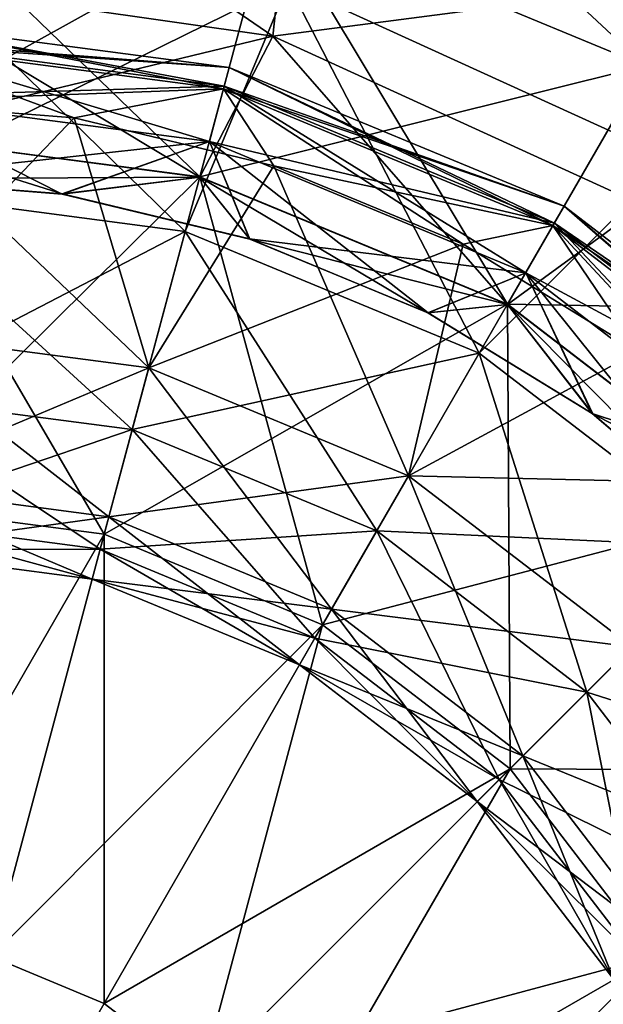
# Model space of a CAD drawing. Header units: millimetres. Extents: x -234 to 234, y -9 to 180.
# Tile 30 of 117: x -199.45 to -197.32, y 47.4 to 50.99. Entities that reach past the tile are written whole.
import ezdxf

# ---------------------------------------------------------------- set-up
doc = ezdxf.new("R2010")
doc.units = ezdxf.units.MM
doc.header["$LTSCALE"] = 106.095679
for name, color, linetype in [('100', 7, 'CONTINUOUS'), ('101', 7, 'CONTINUOUS'), ('102', 7, 'CONTINUOUS'), ('115', 7, 'CONTINUOUS'), ('117', 7, 'CONTINUOUS'), ('118', 7, 'CONTINUOUS'), ('119', 7, 'CONTINUOUS'), ('120', 7, 'CONTINUOUS'), ('97', 7, 'CONTINUOUS'), ('99', 7, 'CONTINUOUS')]:
    doc.layers.add(name, color=color, linetype=linetype)

msp = doc.modelspace()

# ---------------------------------------------------------------- linework, layer by layer
at = {"layer": '100', "color": 7, "linetype": 'CONTINUOUS', "true_color": 0xa2afbf}
for points in [[(-200, 50.5786, 22.7879), (-200, 51.145, 23.9518), (-198.5294, 50.9336, 23.9518), (-200, 50.5786, 22.7879)], [(-200, 50.5786, 22.7879), (-198.5294, 50.9336, 23.9518), (-198.7956, 50.4201, 22.7879), (-200, 50.5786, 22.7879)], [(-198.5294, 50.9336, 23.9518), (-197.6732, 49.9552, 22.7879), (-198.7956, 50.4201, 22.7879), (-198.5294, 50.9336, 23.9518)], [(-198.5294, 50.9336, 23.9518), (-197.1779, 50.3163, 23.9518), (-197.6732, 49.9552, 22.7879), (-198.5294, 50.9336, 23.9518)], [(-200, 50.4136, 21.5041), (-200, 50.5786, 22.7879), (-198.7956, 50.4201, 22.7879), (-200, 50.4136, 21.5041)], [(-200, 50.4136, 21.5041), (-198.7956, 50.4201, 22.7879), (-199.2978, 50.3583, 21.5041), (-200, 50.4136, 21.5041)], [(-199.2978, 50.3583, 21.5041), (-198.7956, 50.4201, 22.7879), (-198.613, 50.1939, 21.5041), (-199.2978, 50.3583, 21.5041)], [(-198.7956, 50.4201, 22.7879), (-197.6732, 49.9552, 22.7879), (-198.613, 50.1939, 21.5041), (-198.7956, 50.4201, 22.7879)], [(-197.1779, 50.3163, 23.9518), (-196.7094, 49.2156, 22.7879), (-197.6732, 49.9552, 22.7879), (-197.1779, 50.3163, 23.9518)], [(-198.613, 50.1939, 21.5041), (-197.6732, 49.9552, 22.7879), (-197.9622, 49.9244, 21.5041), (-198.613, 50.1939, 21.5041)], [(-197.9622, 49.9244, 21.5041), (-197.6732, 49.9552, 22.7879), (-197.3617, 49.5563, 21.5041), (-197.9622, 49.9244, 21.5041)], [(-197.6732, 49.9552, 22.7879), (-196.7094, 49.2156, 22.7879), (-197.3617, 49.5563, 21.5041), (-197.6732, 49.9552, 22.7879)], [(-197.3617, 49.5563, 21.5041), (-196.7094, 49.2156, 22.7879), (-196.8261, 49.0989, 21.5041), (-197.3617, 49.5563, 21.5041)]]:
    msp.add_3dface(points, dxfattribs=at)
at = {"layer": '101', "color": 7, "linetype": 'CONTINUOUS', "true_color": 0xa2afbf}
for points in [[(-200, 50.9115, 20.4864), (-200, 50.9931, 20.8034), (-198.6883, 50.8204, 20.8034), (-200, 50.9115, 20.4864)], [(-200, 50.9931, 20.8034), (-200, 50.9217, 21.1228), (-198.7068, 50.7514, 21.1228), (-200, 50.9931, 20.8034)], [(-200, 50.9931, 20.8034), (-198.7068, 50.7514, 21.1228), (-198.6883, 50.8204, 20.8034), (-200, 50.9931, 20.8034)], [(-200, 50.9217, 21.1228), (-200, 50.7128, 21.3748), (-198.7608, 50.5497, 21.3748), (-200, 50.9217, 21.1228)], [(-200, 50.9217, 21.1228), (-198.7608, 50.5497, 21.3748), (-198.7068, 50.7514, 21.1228), (-200, 50.9217, 21.1228)], [(-200, 50.695, 20.2414), (-200, 50.9115, 20.4864), (-198.7094, 50.7416, 20.4864), (-200, 50.695, 20.2414)], [(-200, 50.9115, 20.4864), (-198.6883, 50.8204, 20.8034), (-198.7094, 50.7416, 20.4864), (-200, 50.9115, 20.4864)], [(-198.6883, 50.8204, 20.8034), (-197.466, 50.3141, 20.8034), (-198.7094, 50.7416, 20.4864), (-198.6883, 50.8204, 20.8034)], [(-198.7068, 50.7514, 21.1228), (-197.5017, 50.2522, 21.1228), (-198.6883, 50.8204, 20.8034), (-198.7068, 50.7514, 21.1228)], [(-198.6883, 50.8204, 20.8034), (-197.5017, 50.2522, 21.1228), (-197.466, 50.3141, 20.8034), (-198.6883, 50.8204, 20.8034)], [(-200, 50.695, 20.2414), (-198.7094, 50.7416, 20.4864), (-199.2538, 50.6363, 20.2414), (-200, 50.695, 20.2414)], [(-199.2538, 50.6363, 20.2414), (-198.7094, 50.7416, 20.4864), (-198.526, 50.4615, 20.2414), (-199.2538, 50.6363, 20.2414)], [(-198.7608, 50.5497, 21.3748), (-197.6061, 50.0714, 21.3748), (-198.7068, 50.7514, 21.1228), (-198.7608, 50.5497, 21.3748)], [(-198.7094, 50.7416, 20.4864), (-197.466, 50.3141, 20.8034), (-197.5068, 50.2434, 20.4864), (-198.7094, 50.7416, 20.4864)], [(-198.7094, 50.7416, 20.4864), (-197.5068, 50.2434, 20.4864), (-198.526, 50.4615, 20.2414), (-198.7094, 50.7416, 20.4864)], [(-198.7068, 50.7514, 21.1228), (-197.6061, 50.0714, 21.3748), (-197.5017, 50.2522, 21.1228), (-198.7068, 50.7514, 21.1228)], [(-200, 50.7128, 21.3748), (-200, 50.4136, 21.5041), (-199.2978, 50.3583, 21.5041), (-200, 50.7128, 21.3748)], [(-200, 50.7128, 21.3748), (-199.2978, 50.3583, 21.5041), (-198.7608, 50.5497, 21.3748), (-200, 50.7128, 21.3748)], [(-199.2978, 50.3583, 21.5041), (-198.613, 50.1939, 21.5041), (-198.7608, 50.5497, 21.3748), (-199.2978, 50.3583, 21.5041)], [(-198.613, 50.1939, 21.5041), (-197.9622, 49.9244, 21.5041), (-198.7608, 50.5497, 21.3748), (-198.613, 50.1939, 21.5041)], [(-198.7608, 50.5497, 21.3748), (-197.9622, 49.9244, 21.5041), (-197.6061, 50.0714, 21.3748), (-198.7608, 50.5497, 21.3748)], [(-198.526, 50.4615, 20.2414), (-197.5068, 50.2434, 20.4864), (-197.8345, 50.1751, 20.2414), (-198.526, 50.4615, 20.2414)], [(-197.466, 50.3141, 20.8034), (-196.4163, 49.5087, 20.8034), (-197.5068, 50.2434, 20.4864), (-197.466, 50.3141, 20.8034)], [(-197.5017, 50.2522, 21.1228), (-196.4668, 49.4582, 21.1228), (-197.466, 50.3141, 20.8034), (-197.5017, 50.2522, 21.1228)], [(-197.466, 50.3141, 20.8034), (-196.4668, 49.4582, 21.1228), (-196.4163, 49.5087, 20.8034), (-197.466, 50.3141, 20.8034)], [(-197.6061, 50.0714, 21.3748), (-196.6145, 49.3105, 21.3748), (-197.5017, 50.2522, 21.1228), (-197.6061, 50.0714, 21.3748)], [(-197.5017, 50.2522, 21.1228), (-196.6145, 49.3105, 21.3748), (-196.4668, 49.4582, 21.1228), (-197.5017, 50.2522, 21.1228)], [(-197.8345, 50.1751, 20.2414), (-197.5068, 50.2434, 20.4864), (-197.1963, 49.784, 20.2414), (-197.8345, 50.1751, 20.2414)], [(-197.5068, 50.2434, 20.4864), (-196.4163, 49.5087, 20.8034), (-196.474, 49.451, 20.4864), (-197.5068, 50.2434, 20.4864)], [(-197.5068, 50.2434, 20.4864), (-196.474, 49.451, 20.4864), (-197.1963, 49.784, 20.2414), (-197.5068, 50.2434, 20.4864)], [(-197.9622, 49.9244, 21.5041), (-197.3617, 49.5563, 21.5041), (-197.6061, 50.0714, 21.3748), (-197.9622, 49.9244, 21.5041)], [(-197.3617, 49.5563, 21.5041), (-196.8261, 49.0989, 21.5041), (-197.6061, 50.0714, 21.3748), (-197.3617, 49.5563, 21.5041)], [(-197.6061, 50.0714, 21.3748), (-196.8261, 49.0989, 21.5041), (-196.6145, 49.3105, 21.3748), (-197.6061, 50.0714, 21.3748)]]:
    msp.add_3dface(points, dxfattribs=at)
at = {"layer": '102', "color": 7, "linetype": 'CONTINUOUS', "true_color": 0xa2afbf}
for points in [[(-200, 51.345, 13.5691), (-200, 50.3735, 14.1882), (-198.8486, 50.222, 14.1882), (-200, 51.345, 13.5691)], [(-198.473, 51.1255, 13.5691), (-200, 51.345, 13.5691), (-198.8486, 50.222, 14.1882), (-198.473, 51.1255, 13.5691)], [(-198.473, 51.1255, 13.5691), (-198.8486, 50.222, 14.1882), (-197.7757, 49.7775, 14.1882), (-198.473, 51.1255, 13.5691)], [(-197.0697, 50.4846, 13.5691), (-198.473, 51.1255, 13.5691), (-197.7757, 49.7775, 14.1882), (-197.0697, 50.4846, 13.5691)], [(-200, 49.8577, 19.4418), (-200, 50.695, 20.2414), (-199.2538, 50.6363, 20.2414), (-200, 49.8577, 19.4418)], [(-200, 49.8577, 19.4418), (-199.2538, 50.6363, 20.2414), (-198.9821, 49.7237, 19.4418), (-200, 49.8577, 19.4418)], [(-199.2538, 50.6363, 20.2414), (-198.526, 50.4615, 20.2414), (-198.9821, 49.7237, 19.4418), (-199.2538, 50.6363, 20.2414)], [(-197.0697, 50.4846, 13.5691), (-197.7757, 49.7775, 14.1882), (-196.8544, 49.0706, 14.1882), (-197.0697, 50.4846, 13.5691)], [(-198.526, 50.4615, 20.2414), (-197.8345, 50.1751, 20.2414), (-198.9821, 49.7237, 19.4418), (-198.526, 50.4615, 20.2414)], [(-200, 50.3735, 14.1882), (-200, 49.6251, 15.073), (-199.0424, 49.499, 15.073), (-200, 50.3735, 14.1882)], [(-200, 50.3735, 14.1882), (-199.0424, 49.499, 15.073), (-198.8486, 50.222, 14.1882), (-200, 50.3735, 14.1882)], [(-199.0424, 49.499, 15.073), (-198.15, 49.1293, 15.073), (-198.8486, 50.222, 14.1882), (-199.0424, 49.499, 15.073)], [(-198.8486, 50.222, 14.1882), (-198.15, 49.1293, 15.073), (-197.7757, 49.7775, 14.1882), (-198.8486, 50.222, 14.1882)], [(-198.9821, 49.7237, 19.4418), (-197.8345, 50.1751, 20.2414), (-198.0336, 49.3308, 19.4418), (-198.9821, 49.7237, 19.4418)], [(-197.8345, 50.1751, 20.2414), (-197.1963, 49.784, 20.2414), (-198.0336, 49.3308, 19.4418), (-197.8345, 50.1751, 20.2414)], [(-200, 49.2956, 18.4284), (-200, 49.8577, 19.4418), (-198.9821, 49.7237, 19.4418), (-200, 49.2956, 18.4284)], [(-198.15, 49.1293, 15.073), (-197.3837, 48.5413, 15.073), (-197.7757, 49.7775, 14.1882), (-198.15, 49.1293, 15.073)], [(-197.1963, 49.784, 20.2414), (-196.6271, 49.2979, 20.2414), (-198.0336, 49.3308, 19.4418), (-197.1963, 49.784, 20.2414)], [(-197.7757, 49.7775, 14.1882), (-197.3837, 48.5413, 15.073), (-196.8544, 49.0706, 14.1882), (-197.7757, 49.7775, 14.1882)], [(-200, 49.2956, 18.4284), (-198.9821, 49.7237, 19.4418), (-199.1276, 49.1808, 18.4284), (-200, 49.2956, 18.4284)], [(-198.9821, 49.7237, 19.4418), (-198.0336, 49.3308, 19.4418), (-199.1276, 49.1808, 18.4284), (-198.9821, 49.7237, 19.4418)], [(-200, 49.6251, 15.073), (-200, 49.1738, 16.1403), (-199.1592, 49.0631, 16.1403), (-200, 49.6251, 15.073)], [(-200, 49.6251, 15.073), (-199.1592, 49.0631, 16.1403), (-199.0424, 49.499, 15.073), (-200, 49.6251, 15.073)], [(-199.1592, 49.0631, 16.1403), (-198.3756, 48.7385, 16.1403), (-199.0424, 49.499, 15.073), (-199.1592, 49.0631, 16.1403)], [(-199.0424, 49.499, 15.073), (-198.3756, 48.7385, 16.1403), (-198.15, 49.1293, 15.073), (-199.0424, 49.499, 15.073)], [(-199.1276, 49.1808, 18.4284), (-198.0336, 49.3308, 19.4418), (-198.3147, 48.844, 18.4284), (-199.1276, 49.1808, 18.4284)], [(-198.0336, 49.3308, 19.4418), (-197.2191, 48.7059, 19.4418), (-198.3147, 48.844, 18.4284), (-198.0336, 49.3308, 19.4418)], [(-198.0336, 49.3308, 19.4418), (-196.6271, 49.2979, 20.2414), (-197.2191, 48.7059, 19.4418), (-198.0336, 49.3308, 19.4418)], [(-200, 49.0605, 17.2936), (-200, 49.2956, 18.4284), (-199.1276, 49.1808, 18.4284), (-200, 49.0605, 17.2936)], [(-200, 49.0605, 17.2936), (-199.1276, 49.1808, 18.4284), (-199.1885, 48.9537, 17.2936), (-200, 49.0605, 17.2936)], [(-199.1276, 49.1808, 18.4284), (-198.3147, 48.844, 18.4284), (-199.1885, 48.9537, 17.2936), (-199.1276, 49.1808, 18.4284)], [(-200, 49.1738, 16.1403), (-200, 49.0605, 17.2936), (-199.1885, 48.9537, 17.2936), (-200, 49.1738, 16.1403)], [(-200, 49.1738, 16.1403), (-199.1885, 48.9537, 17.2936), (-199.1592, 49.0631, 16.1403), (-200, 49.1738, 16.1403)], [(-198.3756, 48.7385, 16.1403), (-197.7028, 48.2222, 16.1403), (-198.15, 49.1293, 15.073), (-198.3756, 48.7385, 16.1403)], [(-198.15, 49.1293, 15.073), (-197.7028, 48.2222, 16.1403), (-197.3837, 48.5413, 15.073), (-198.15, 49.1293, 15.073)], [(-197.3837, 48.5413, 15.073), (-196.7957, 47.775, 15.073), (-196.8544, 49.0706, 14.1882), (-197.3837, 48.5413, 15.073)], [(-199.1885, 48.9537, 17.2936), (-198.4322, 48.6404, 17.2936), (-199.1592, 49.0631, 16.1403), (-199.1885, 48.9537, 17.2936)], [(-199.1592, 49.0631, 16.1403), (-198.4322, 48.6404, 17.2936), (-198.3756, 48.7385, 16.1403), (-199.1592, 49.0631, 16.1403)], [(-199.1885, 48.9537, 17.2936), (-198.3147, 48.844, 18.4284), (-198.4322, 48.6404, 17.2936), (-199.1885, 48.9537, 17.2936)], [(-198.3147, 48.844, 18.4284), (-197.6166, 48.3084, 18.4284), (-198.4322, 48.6404, 17.2936), (-198.3147, 48.844, 18.4284)], [(-198.3147, 48.844, 18.4284), (-197.2191, 48.7059, 19.4418), (-197.6166, 48.3084, 18.4284), (-198.3147, 48.844, 18.4284)], [(-198.4322, 48.6404, 17.2936), (-197.7829, 48.1421, 17.2936), (-198.3756, 48.7385, 16.1403), (-198.4322, 48.6404, 17.2936)], [(-198.3756, 48.7385, 16.1403), (-197.7829, 48.1421, 17.2936), (-197.7028, 48.2222, 16.1403), (-198.3756, 48.7385, 16.1403)], [(-197.2191, 48.7059, 19.4418), (-196.5942, 47.8914, 19.4418), (-197.6166, 48.3084, 18.4284), (-197.2191, 48.7059, 19.4418)], [(-198.4322, 48.6404, 17.2936), (-197.6166, 48.3084, 18.4284), (-197.7829, 48.1421, 17.2936), (-198.4322, 48.6404, 17.2936)], [(-197.7028, 48.2222, 16.1403), (-197.1865, 47.5494, 16.1403), (-197.3837, 48.5413, 15.073), (-197.7028, 48.2222, 16.1403)], [(-197.3837, 48.5413, 15.073), (-197.1865, 47.5494, 16.1403), (-196.7957, 47.775, 15.073), (-197.3837, 48.5413, 15.073)], [(-197.6166, 48.3084, 18.4284), (-197.081, 47.6103, 18.4284), (-197.7829, 48.1421, 17.2936), (-197.6166, 48.3084, 18.4284)], [(-197.6166, 48.3084, 18.4284), (-196.5942, 47.8914, 19.4418), (-197.081, 47.6103, 18.4284), (-197.6166, 48.3084, 18.4284)], [(-197.7829, 48.1421, 17.2936), (-197.2846, 47.4928, 17.2936), (-197.7028, 48.2222, 16.1403), (-197.7829, 48.1421, 17.2936)], [(-197.7028, 48.2222, 16.1403), (-197.2846, 47.4928, 17.2936), (-197.1865, 47.5494, 16.1403), (-197.7028, 48.2222, 16.1403)], [(-197.7829, 48.1421, 17.2936), (-197.081, 47.6103, 18.4284), (-197.2846, 47.4928, 17.2936), (-197.7829, 48.1421, 17.2936)]]:
    msp.add_3dface(points, dxfattribs=at)
at = {"layer": '115', "color": 7, "linetype": 'CONTINUOUS', "true_color": 0xa2afbf}
msp.add_3dface([(-197.0697, 50.4846, -13.5691), (-198.473, 51.1255, -13.5691), (-196.6145, 51.1937, -13.1605), (-197.0697, 50.4846, -13.5691)], dxfattribs=at)
at = {"layer": '117', "color": 7, "linetype": 'CONTINUOUS', "true_color": 0xa2afbf}
for points in [[(-198.4431, 51.7356, -25.4945), (-200, 51.9405, -25.4945), (-198.5294, 50.9336, -23.9518), (-198.4431, 51.7356, -25.4945)], [(-200, 51.9405, -25.4945), (-200, 51.145, -23.9518), (-198.5294, 50.9336, -23.9518), (-200, 51.9405, -25.4945)], [(-196.9922, 51.1346, -25.4945), (-198.4431, 51.7356, -25.4945), (-198.5294, 50.9336, -23.9518), (-196.9922, 51.1346, -25.4945)], [(-200, 50.5795, -31.9835), (-200, 51.5842, -30.5658), (-198.5353, 51.3914, -30.5658), (-200, 50.5795, -31.9835)], [(-198.7953, 50.4209, -31.9835), (-200, 50.5795, -31.9835), (-198.5353, 51.3914, -30.5658), (-198.7953, 50.4209, -31.9835)], [(-197.1704, 50.826, -30.5658), (-198.7953, 50.4209, -31.9835), (-198.5353, 51.3914, -30.5658), (-197.1704, 50.826, -30.5658)], [(-197.1704, 50.826, -30.5658), (-198.5353, 51.3914, -30.5658), (-196.8779, 51.3326, -28.9297), (-197.1704, 50.826, -30.5658)], [(-197.1779, 50.3163, -23.9518), (-196.9922, 51.1346, -25.4945), (-198.5294, 50.9336, -23.9518), (-197.1779, 50.3163, -23.9518)], [(-197.6727, 49.9559, -31.9835), (-198.7953, 50.4209, -31.9835), (-197.1704, 50.826, -30.5658), (-197.6727, 49.9559, -31.9835)], [(-195.9983, 49.9267, -30.5658), (-197.6727, 49.9559, -31.9835), (-197.1704, 50.826, -30.5658), (-195.9983, 49.9267, -30.5658)], [(-200, 49.2296, -33.0775), (-200, 50.5795, -31.9835), (-198.7953, 50.4209, -31.9835), (-200, 49.2296, -33.0775)], [(-199.1447, 49.117, -33.0775), (-200, 49.2296, -33.0775), (-198.7953, 50.4209, -31.9835), (-199.1447, 49.117, -33.0775)], [(-197.6727, 49.9559, -31.9835), (-199.1447, 49.117, -33.0775), (-198.7953, 50.4209, -31.9835), (-197.6727, 49.9559, -31.9835)], [(-198.3477, 48.7869, -33.0775), (-199.1447, 49.117, -33.0775), (-197.6727, 49.9559, -31.9835), (-198.3477, 48.7869, -33.0775)], [(-196.7087, 49.2163, -31.9835), (-198.3477, 48.7869, -33.0775), (-197.6727, 49.9559, -31.9835), (-196.7087, 49.2163, -31.9835)], [(-196.7087, 49.2163, -31.9835), (-197.6727, 49.9559, -31.9835), (-195.9983, 49.9267, -30.5658), (-196.7087, 49.2163, -31.9835)], [(-200, 47.6346, -33.7667), (-200, 49.2296, -33.0775), (-199.1447, 49.117, -33.0775), (-200, 47.6346, -33.7667)], [(-197.6633, 48.2617, -33.0775), (-198.3477, 48.7869, -33.0775), (-196.7087, 49.2163, -31.9835), (-197.6633, 48.2617, -33.0775)], [(-195.9691, 48.2523, -31.9835), (-197.6633, 48.2617, -33.0775), (-196.7087, 49.2163, -31.9835), (-195.9691, 48.2523, -31.9835)], [(-199.5575, 47.5764, -33.7667), (-200, 47.6346, -33.7667), (-199.1447, 49.117, -33.0775), (-199.5575, 47.5764, -33.7667)], [(-198.3477, 48.7869, -33.0775), (-199.5575, 47.5764, -33.7667), (-199.1447, 49.117, -33.0775), (-198.3477, 48.7869, -33.0775)], [(-199.1452, 47.4056, -33.7667), (-199.5575, 47.5764, -33.7667), (-198.3477, 48.7869, -33.0775), (-199.1452, 47.4056, -33.7667)], [(-197.6633, 48.2617, -33.0775), (-199.1452, 47.4056, -33.7667), (-198.3477, 48.7869, -33.0775), (-197.6633, 48.2617, -33.0775)], [(-198.7911, 47.1339, -33.7667), (-199.1452, 47.4056, -33.7667), (-197.6633, 48.2617, -33.0775), (-198.7911, 47.1339, -33.7667)], [(-197.1381, 47.5773, -33.0775), (-198.7911, 47.1339, -33.7667), (-197.6633, 48.2617, -33.0775), (-197.1381, 47.5773, -33.0775)], [(-197.1381, 47.5773, -33.0775), (-197.6633, 48.2617, -33.0775), (-195.9691, 48.2523, -31.9835), (-197.1381, 47.5773, -33.0775)], [(-199.1452, 47.4056, -33.7667), (-200, 45.925, -34), (-199.5575, 47.5764, -33.7667), (-199.1452, 47.4056, -33.7667)], [(-198.5194, 46.7798, -33.7667), (-198.7911, 47.1339, -33.7667), (-197.1381, 47.5773, -33.0775), (-198.5194, 46.7798, -33.7667)], [(-196.808, 46.7803, -33.0775), (-198.5194, 46.7798, -33.7667), (-197.1381, 47.5773, -33.0775), (-196.808, 46.7803, -33.0775)], [(-198.7911, 47.1339, -33.7667), (-200, 45.925, -34), (-199.1452, 47.4056, -33.7667), (-198.7911, 47.1339, -33.7667)]]:
    msp.add_3dface(points, dxfattribs=at)
at = {"layer": '118', "color": 7, "linetype": 'CONTINUOUS', "true_color": 0xa2afbf}
for points in [[(-198.5294, 50.9336, -23.9518), (-200, 51.145, -23.9518), (-198.7956, 50.4201, -22.7879), (-198.5294, 50.9336, -23.9518)], [(-198.7956, 50.4201, -22.7879), (-200, 51.145, -23.9518), (-200, 50.5786, -22.7879), (-198.7956, 50.4201, -22.7879)], [(-197.6732, 49.9552, -22.7879), (-198.5294, 50.9336, -23.9518), (-198.7956, 50.4201, -22.7879), (-197.6732, 49.9552, -22.7879)], [(-197.1779, 50.3163, -23.9518), (-198.5294, 50.9336, -23.9518), (-197.6732, 49.9552, -22.7879), (-197.1779, 50.3163, -23.9518)], [(-198.7956, 50.4201, -22.7879), (-200, 50.5786, -22.7879), (-199.2985, 50.3584, -21.5041), (-198.7956, 50.4201, -22.7879)], [(-200, 50.5786, -22.7879), (-200, 50.4136, -21.5041), (-199.2985, 50.3584, -21.5041), (-200, 50.5786, -22.7879)], [(-198.6141, 50.1943, -21.5041), (-198.7956, 50.4201, -22.7879), (-199.2985, 50.3584, -21.5041), (-198.6141, 50.1943, -21.5041)], [(-197.6732, 49.9552, -22.7879), (-198.7956, 50.4201, -22.7879), (-197.9637, 49.9251, -21.5041), (-197.6732, 49.9552, -22.7879)], [(-197.9637, 49.9251, -21.5041), (-198.7956, 50.4201, -22.7879), (-198.6141, 50.1943, -21.5041), (-197.9637, 49.9251, -21.5041)], [(-196.7094, 49.2156, -22.7879), (-197.1779, 50.3163, -23.9518), (-197.6732, 49.9552, -22.7879), (-196.7094, 49.2156, -22.7879)], [(-197.3632, 49.5575, -21.5041), (-197.6732, 49.9552, -22.7879), (-197.9637, 49.9251, -21.5041), (-197.3632, 49.5575, -21.5041)], [(-196.7094, 49.2156, -22.7879), (-197.6732, 49.9552, -22.7879), (-196.8277, 49.1005, -21.5041), (-196.7094, 49.2156, -22.7879)], [(-196.8277, 49.1005, -21.5041), (-197.6732, 49.9552, -22.7879), (-197.3632, 49.5575, -21.5041), (-196.8277, 49.1005, -21.5041)]]:
    msp.add_3dface(points, dxfattribs=at)
at = {"layer": '119', "color": 7, "linetype": 'CONTINUOUS', "true_color": 0xa2afbf}
for points in [[(-200, 50.9115, -20.4864), (-198.7094, 50.7416, -20.4864), (-200, 50.9931, -20.8034), (-200, 50.9115, -20.4864)], [(-200, 50.9931, -20.8034), (-198.7094, 50.7416, -20.4864), (-198.6883, 50.8204, -20.8034), (-200, 50.9931, -20.8034)], [(-200, 50.9931, -20.8034), (-198.6883, 50.8204, -20.8034), (-200, 50.9217, -21.1228), (-200, 50.9931, -20.8034)], [(-200, 50.9217, -21.1228), (-198.6883, 50.8204, -20.8034), (-198.7068, 50.7514, -21.1228), (-200, 50.9217, -21.1228)], [(-200, 50.9217, -21.1228), (-198.7068, 50.7514, -21.1228), (-200, 50.7128, -21.3748), (-200, 50.9217, -21.1228)], [(-200, 50.695, -20.2414), (-199.2538, 50.6363, -20.2414), (-200, 50.9115, -20.4864), (-200, 50.695, -20.2414)], [(-200, 50.9115, -20.4864), (-199.2538, 50.6363, -20.2414), (-198.7094, 50.7416, -20.4864), (-200, 50.9115, -20.4864)], [(-198.7094, 50.7416, -20.4864), (-197.5068, 50.2434, -20.4864), (-198.6883, 50.8204, -20.8034), (-198.7094, 50.7416, -20.4864)], [(-198.6883, 50.8204, -20.8034), (-197.466, 50.3141, -20.8034), (-198.7068, 50.7514, -21.1228), (-198.6883, 50.8204, -20.8034)], [(-198.6883, 50.8204, -20.8034), (-197.5068, 50.2434, -20.4864), (-197.466, 50.3141, -20.8034), (-198.6883, 50.8204, -20.8034)], [(-200, 50.7128, -21.3748), (-198.7068, 50.7514, -21.1228), (-198.7608, 50.5497, -21.3748), (-200, 50.7128, -21.3748)], [(-199.2538, 50.6363, -20.2414), (-198.526, 50.4615, -20.2414), (-198.7094, 50.7416, -20.4864), (-199.2538, 50.6363, -20.2414)], [(-198.7068, 50.7514, -21.1228), (-197.5017, 50.2522, -21.1228), (-198.7608, 50.5497, -21.3748), (-198.7068, 50.7514, -21.1228)], [(-198.526, 50.4615, -20.2414), (-197.8345, 50.1751, -20.2414), (-198.7094, 50.7416, -20.4864), (-198.526, 50.4615, -20.2414)], [(-198.7094, 50.7416, -20.4864), (-197.8345, 50.1751, -20.2414), (-197.5068, 50.2434, -20.4864), (-198.7094, 50.7416, -20.4864)], [(-198.7068, 50.7514, -21.1228), (-197.466, 50.3141, -20.8034), (-197.5017, 50.2522, -21.1228), (-198.7068, 50.7514, -21.1228)], [(-200, 50.4136, -21.5041), (-200, 50.7128, -21.3748), (-198.7608, 50.5497, -21.3748), (-200, 50.4136, -21.5041)], [(-199.2985, 50.3584, -21.5041), (-200, 50.4136, -21.5041), (-198.7608, 50.5497, -21.3748), (-199.2985, 50.3584, -21.5041)], [(-198.6141, 50.1943, -21.5041), (-199.2985, 50.3584, -21.5041), (-198.7608, 50.5497, -21.3748), (-198.6141, 50.1943, -21.5041)], [(-198.6141, 50.1943, -21.5041), (-198.7608, 50.5497, -21.3748), (-197.6061, 50.0714, -21.3748), (-198.6141, 50.1943, -21.5041)], [(-198.7608, 50.5497, -21.3748), (-197.5017, 50.2522, -21.1228), (-197.6061, 50.0714, -21.3748), (-198.7608, 50.5497, -21.3748)], [(-197.5068, 50.2434, -20.4864), (-196.474, 49.451, -20.4864), (-197.466, 50.3141, -20.8034), (-197.5068, 50.2434, -20.4864)], [(-197.466, 50.3141, -20.8034), (-196.4163, 49.5087, -20.8034), (-197.5017, 50.2522, -21.1228), (-197.466, 50.3141, -20.8034)], [(-197.466, 50.3141, -20.8034), (-196.474, 49.451, -20.4864), (-196.4163, 49.5087, -20.8034), (-197.466, 50.3141, -20.8034)], [(-197.5017, 50.2522, -21.1228), (-196.4668, 49.4582, -21.1228), (-197.6061, 50.0714, -21.3748), (-197.5017, 50.2522, -21.1228)], [(-197.5017, 50.2522, -21.1228), (-196.4163, 49.5087, -20.8034), (-196.4668, 49.4582, -21.1228), (-197.5017, 50.2522, -21.1228)], [(-197.8345, 50.1751, -20.2414), (-197.1963, 49.784, -20.2414), (-197.5068, 50.2434, -20.4864), (-197.8345, 50.1751, -20.2414)], [(-197.1963, 49.784, -20.2414), (-196.6271, 49.2979, -20.2414), (-197.5068, 50.2434, -20.4864), (-197.1963, 49.784, -20.2414)], [(-197.5068, 50.2434, -20.4864), (-196.6271, 49.2979, -20.2414), (-196.474, 49.451, -20.4864), (-197.5068, 50.2434, -20.4864)], [(-197.9637, 49.9251, -21.5041), (-198.6141, 50.1943, -21.5041), (-197.6061, 50.0714, -21.3748), (-197.9637, 49.9251, -21.5041)], [(-197.3632, 49.5575, -21.5041), (-197.9637, 49.9251, -21.5041), (-197.6061, 50.0714, -21.3748), (-197.3632, 49.5575, -21.5041)], [(-197.3632, 49.5575, -21.5041), (-197.6061, 50.0714, -21.3748), (-196.6145, 49.3105, -21.3748), (-197.3632, 49.5575, -21.5041)], [(-197.6061, 50.0714, -21.3748), (-196.4668, 49.4582, -21.1228), (-196.6145, 49.3105, -21.3748), (-197.6061, 50.0714, -21.3748)], [(-196.8277, 49.1005, -21.5041), (-197.3632, 49.5575, -21.5041), (-196.6145, 49.3105, -21.3748), (-196.8277, 49.1005, -21.5041)]]:
    msp.add_3dface(points, dxfattribs=at)
at = {"layer": '120', "color": 7, "linetype": 'CONTINUOUS', "true_color": 0xa2afbf}
for points in [[(-200, 51.345, -13.5691), (-198.473, 51.1255, -13.5691), (-200, 50.3735, -14.1882), (-200, 51.345, -13.5691)], [(-200, 50.3735, -14.1882), (-198.473, 51.1255, -13.5691), (-198.8486, 50.222, -14.1882), (-200, 50.3735, -14.1882)], [(-198.473, 51.1255, -13.5691), (-197.7757, 49.7775, -14.1882), (-198.8486, 50.222, -14.1882), (-198.473, 51.1255, -13.5691)], [(-198.473, 51.1255, -13.5691), (-197.0697, 50.4846, -13.5691), (-197.7757, 49.7775, -14.1882), (-198.473, 51.1255, -13.5691)], [(-199.2538, 50.6363, -20.2414), (-200, 50.695, -20.2414), (-198.9821, 49.7237, -19.4418), (-199.2538, 50.6363, -20.2414)], [(-198.9821, 49.7237, -19.4418), (-200, 50.695, -20.2414), (-200, 49.8577, -19.4418), (-198.9821, 49.7237, -19.4418)], [(-198.526, 50.4615, -20.2414), (-199.2538, 50.6363, -20.2414), (-198.9821, 49.7237, -19.4418), (-198.526, 50.4615, -20.2414)], [(-197.0697, 50.4846, -13.5691), (-196.8544, 49.0706, -14.1882), (-197.7757, 49.7775, -14.1882), (-197.0697, 50.4846, -13.5691)], [(-198.0336, 49.3308, -19.4418), (-198.526, 50.4615, -20.2414), (-198.9821, 49.7237, -19.4418), (-198.0336, 49.3308, -19.4418)], [(-197.8345, 50.1751, -20.2414), (-198.526, 50.4615, -20.2414), (-198.0336, 49.3308, -19.4418), (-197.8345, 50.1751, -20.2414)], [(-200, 49.6251, -15.073), (-200, 50.3735, -14.1882), (-198.8486, 50.222, -14.1882), (-200, 49.6251, -15.073)], [(-199.0424, 49.499, -15.073), (-200, 49.6251, -15.073), (-198.8486, 50.222, -14.1882), (-199.0424, 49.499, -15.073)], [(-197.7757, 49.7775, -14.1882), (-199.0424, 49.499, -15.073), (-198.8486, 50.222, -14.1882), (-197.7757, 49.7775, -14.1882)], [(-197.1963, 49.784, -20.2414), (-197.8345, 50.1751, -20.2414), (-198.0336, 49.3308, -19.4418), (-197.1963, 49.784, -20.2414)], [(-198.9821, 49.7237, -19.4418), (-200, 49.8577, -19.4418), (-199.1276, 49.1808, -18.4284), (-198.9821, 49.7237, -19.4418)], [(-200, 49.8577, -19.4418), (-200, 49.2956, -18.4284), (-199.1276, 49.1808, -18.4284), (-200, 49.8577, -19.4418)], [(-198.15, 49.1293, -15.073), (-199.0424, 49.499, -15.073), (-197.7757, 49.7775, -14.1882), (-198.15, 49.1293, -15.073)], [(-196.8544, 49.0706, -14.1882), (-198.15, 49.1293, -15.073), (-197.7757, 49.7775, -14.1882), (-196.8544, 49.0706, -14.1882)], [(-197.2191, 48.7059, -19.4418), (-197.1963, 49.784, -20.2414), (-198.0336, 49.3308, -19.4418), (-197.2191, 48.7059, -19.4418)], [(-198.3147, 48.844, -18.4284), (-198.9821, 49.7237, -19.4418), (-199.1276, 49.1808, -18.4284), (-198.3147, 48.844, -18.4284)], [(-198.0336, 49.3308, -19.4418), (-198.9821, 49.7237, -19.4418), (-198.3147, 48.844, -18.4284), (-198.0336, 49.3308, -19.4418)], [(-200, 49.1738, -16.1403), (-200, 49.6251, -15.073), (-199.0424, 49.499, -15.073), (-200, 49.1738, -16.1403)], [(-199.1592, 49.0631, -16.1403), (-200, 49.1738, -16.1403), (-199.0424, 49.499, -15.073), (-199.1592, 49.0631, -16.1403)], [(-198.15, 49.1293, -15.073), (-199.1592, 49.0631, -16.1403), (-199.0424, 49.499, -15.073), (-198.15, 49.1293, -15.073)], [(-197.6166, 48.3084, -18.4284), (-198.0336, 49.3308, -19.4418), (-198.3147, 48.844, -18.4284), (-197.6166, 48.3084, -18.4284)], [(-197.2191, 48.7059, -19.4418), (-198.0336, 49.3308, -19.4418), (-197.6166, 48.3084, -18.4284), (-197.2191, 48.7059, -19.4418)], [(-199.1276, 49.1808, -18.4284), (-200, 49.2956, -18.4284), (-199.1885, 48.9537, -17.2936), (-199.1276, 49.1808, -18.4284)], [(-200, 49.2956, -18.4284), (-200, 49.0605, -17.2936), (-199.1885, 48.9537, -17.2936), (-200, 49.2956, -18.4284)], [(-198.4322, 48.6404, -17.2936), (-199.1276, 49.1808, -18.4284), (-199.1885, 48.9537, -17.2936), (-198.4322, 48.6404, -17.2936)], [(-198.3147, 48.844, -18.4284), (-199.1276, 49.1808, -18.4284), (-198.4322, 48.6404, -17.2936), (-198.3147, 48.844, -18.4284)], [(-200, 49.0605, -17.2936), (-200, 49.1738, -16.1403), (-199.1592, 49.0631, -16.1403), (-200, 49.0605, -17.2936)], [(-198.3756, 48.7385, -16.1403), (-199.1592, 49.0631, -16.1403), (-198.15, 49.1293, -15.073), (-198.3756, 48.7385, -16.1403)], [(-197.3837, 48.5413, -15.073), (-198.3756, 48.7385, -16.1403), (-198.15, 49.1293, -15.073), (-197.3837, 48.5413, -15.073)], [(-197.3837, 48.5413, -15.073), (-198.15, 49.1293, -15.073), (-196.8544, 49.0706, -14.1882), (-197.3837, 48.5413, -15.073)], [(-196.1475, 48.1493, -14.1882), (-197.3837, 48.5413, -15.073), (-196.8544, 49.0706, -14.1882), (-196.1475, 48.1493, -14.1882)], [(-199.1885, 48.9537, -17.2936), (-200, 49.0605, -17.2936), (-199.1592, 49.0631, -16.1403), (-199.1885, 48.9537, -17.2936)], [(-198.3756, 48.7385, -16.1403), (-199.1885, 48.9537, -17.2936), (-199.1592, 49.0631, -16.1403), (-198.3756, 48.7385, -16.1403)], [(-198.4322, 48.6404, -17.2936), (-199.1885, 48.9537, -17.2936), (-198.3756, 48.7385, -16.1403), (-198.4322, 48.6404, -17.2936)], [(-197.7829, 48.1421, -17.2936), (-198.3147, 48.844, -18.4284), (-198.4322, 48.6404, -17.2936), (-197.7829, 48.1421, -17.2936)], [(-197.6166, 48.3084, -18.4284), (-198.3147, 48.844, -18.4284), (-197.7829, 48.1421, -17.2936), (-197.6166, 48.3084, -18.4284)], [(-197.7028, 48.2222, -16.1403), (-198.4322, 48.6404, -17.2936), (-198.3756, 48.7385, -16.1403), (-197.7028, 48.2222, -16.1403)], [(-197.7028, 48.2222, -16.1403), (-198.3756, 48.7385, -16.1403), (-197.3837, 48.5413, -15.073), (-197.7028, 48.2222, -16.1403)], [(-197.081, 47.6103, -18.4284), (-197.2191, 48.7059, -19.4418), (-197.6166, 48.3084, -18.4284), (-197.081, 47.6103, -18.4284)], [(-197.7829, 48.1421, -17.2936), (-198.4322, 48.6404, -17.2936), (-197.7028, 48.2222, -16.1403), (-197.7829, 48.1421, -17.2936)], [(-196.7957, 47.775, -15.073), (-197.7028, 48.2222, -16.1403), (-197.3837, 48.5413, -15.073), (-196.7957, 47.775, -15.073)], [(-196.7957, 47.775, -15.073), (-197.3837, 48.5413, -15.073), (-196.1475, 48.1493, -14.1882), (-196.7957, 47.775, -15.073)], [(-197.2846, 47.4928, -17.2936), (-197.6166, 48.3084, -18.4284), (-197.7829, 48.1421, -17.2936), (-197.2846, 47.4928, -17.2936)], [(-197.081, 47.6103, -18.4284), (-197.6166, 48.3084, -18.4284), (-197.2846, 47.4928, -17.2936), (-197.081, 47.6103, -18.4284)], [(-197.1865, 47.5494, -16.1403), (-197.7829, 48.1421, -17.2936), (-197.7028, 48.2222, -16.1403), (-197.1865, 47.5494, -16.1403)], [(-197.1865, 47.5494, -16.1403), (-197.7028, 48.2222, -16.1403), (-196.7957, 47.775, -15.073), (-197.1865, 47.5494, -16.1403)], [(-197.2846, 47.4928, -17.2936), (-197.7829, 48.1421, -17.2936), (-197.1865, 47.5494, -16.1403), (-197.2846, 47.4928, -17.2936)]]:
    msp.add_3dface(points, dxfattribs=at)
at = {"layer": '97', "color": 7, "linetype": 'CONTINUOUS', "true_color": 0xa2afbf}
msp.add_3dface([(-198.473, 51.1255, 13.5691), (-197.0697, 50.4846, 13.5691), (-196.6145, 51.1937, 13.1605), (-198.473, 51.1255, 13.5691)], dxfattribs=at)
at = {"layer": '99', "color": 7, "linetype": 'CONTINUOUS', "true_color": 0xa2afbf}
for points in [[(-198.5353, 51.3914, 30.5658), (-197.1704, 50.826, 30.5658), (-198.3839, 51.9564, 28.9297), (-198.5353, 51.3914, 30.5658)], [(-198.3839, 51.9564, 28.9297), (-197.1704, 50.826, 30.5658), (-196.8779, 51.3326, 28.9297), (-198.3839, 51.9564, 28.9297)], [(-200, 51.145, 23.9518), (-198.4431, 51.7356, 25.4945), (-198.5294, 50.9336, 23.9518), (-200, 51.145, 23.9518)], [(-198.4431, 51.7356, 25.4945), (-196.9922, 51.1346, 25.4945), (-198.5294, 50.9336, 23.9518), (-198.4431, 51.7356, 25.4945)], [(-200, 51.5842, 30.5658), (-200, 50.5795, 31.9835), (-198.7953, 50.4209, 31.9835), (-200, 51.5842, 30.5658)], [(-200, 51.5842, 30.5658), (-198.7953, 50.4209, 31.9835), (-198.5353, 51.3914, 30.5658), (-200, 51.5842, 30.5658)], [(-198.7953, 50.4209, 31.9835), (-197.6727, 49.9559, 31.9835), (-198.5353, 51.3914, 30.5658), (-198.7953, 50.4209, 31.9835)], [(-198.5353, 51.3914, 30.5658), (-197.6727, 49.9559, 31.9835), (-197.1704, 50.826, 30.5658), (-198.5353, 51.3914, 30.5658)], [(-198.5294, 50.9336, 23.9518), (-196.9922, 51.1346, 25.4945), (-197.1779, 50.3163, 23.9518), (-198.5294, 50.9336, 23.9518)], [(-197.6727, 49.9559, 31.9835), (-196.7087, 49.2163, 31.9835), (-197.1704, 50.826, 30.5658), (-197.6727, 49.9559, 31.9835)], [(-200, 50.5795, 31.9835), (-200, 49.2296, 33.0775), (-199.1447, 49.117, 33.0775), (-200, 50.5795, 31.9835)], [(-200, 50.5795, 31.9835), (-199.1447, 49.117, 33.0775), (-198.7953, 50.4209, 31.9835), (-200, 50.5795, 31.9835)], [(-199.1447, 49.117, 33.0775), (-198.3477, 48.7869, 33.0775), (-198.7953, 50.4209, 31.9835), (-199.1447, 49.117, 33.0775)], [(-198.7953, 50.4209, 31.9835), (-198.3477, 48.7869, 33.0775), (-197.6727, 49.9559, 31.9835), (-198.7953, 50.4209, 31.9835)], [(-198.3477, 48.7869, 33.0775), (-197.6633, 48.2617, 33.0775), (-197.6727, 49.9559, 31.9835), (-198.3477, 48.7869, 33.0775)], [(-197.6727, 49.9559, 31.9835), (-197.6633, 48.2617, 33.0775), (-196.7087, 49.2163, 31.9835), (-197.6727, 49.9559, 31.9835)], [(-200, 49.2296, 33.0775), (-199.5575, 47.5764, 33.7667), (-199.1447, 49.117, 33.0775), (-200, 49.2296, 33.0775)], [(-197.6633, 48.2617, 33.0775), (-197.1381, 47.5773, 33.0775), (-196.7087, 49.2163, 31.9835), (-197.6633, 48.2617, 33.0775)], [(-199.5575, 47.5764, 33.7667), (-199.1452, 47.4056, 33.7667), (-199.1447, 49.117, 33.0775), (-199.5575, 47.5764, 33.7667)], [(-199.1447, 49.117, 33.0775), (-199.1452, 47.4056, 33.7667), (-198.3477, 48.7869, 33.0775), (-199.1447, 49.117, 33.0775)], [(-199.1452, 47.4056, 33.7667), (-198.7911, 47.1339, 33.7667), (-198.3477, 48.7869, 33.0775), (-199.1452, 47.4056, 33.7667)], [(-198.3477, 48.7869, 33.0775), (-198.7911, 47.1339, 33.7667), (-197.6633, 48.2617, 33.0775), (-198.3477, 48.7869, 33.0775)], [(-198.7911, 47.1339, 33.7667), (-198.5194, 46.7798, 33.7667), (-197.6633, 48.2617, 33.0775), (-198.7911, 47.1339, 33.7667)], [(-197.6633, 48.2617, 33.0775), (-198.5194, 46.7798, 33.7667), (-197.1381, 47.5773, 33.0775), (-197.6633, 48.2617, 33.0775)], [(-199.5575, 47.5764, 33.7667), (-200, 45.925, 34), (-199.1452, 47.4056, 33.7667), (-199.5575, 47.5764, 33.7667)], [(-198.5194, 46.7798, 33.7667), (-198.3486, 46.3675, 33.7667), (-197.1381, 47.5773, 33.0775), (-198.5194, 46.7798, 33.7667)], [(-197.1381, 47.5773, 33.0775), (-198.3486, 46.3675, 33.7667), (-196.808, 46.7803, 33.0775), (-197.1381, 47.5773, 33.0775)], [(-199.1452, 47.4056, 33.7667), (-200, 45.925, 34), (-198.7911, 47.1339, 33.7667), (-199.1452, 47.4056, 33.7667)]]:
    msp.add_3dface(points, dxfattribs=at)

doc.saveas('drawing.dxf')
